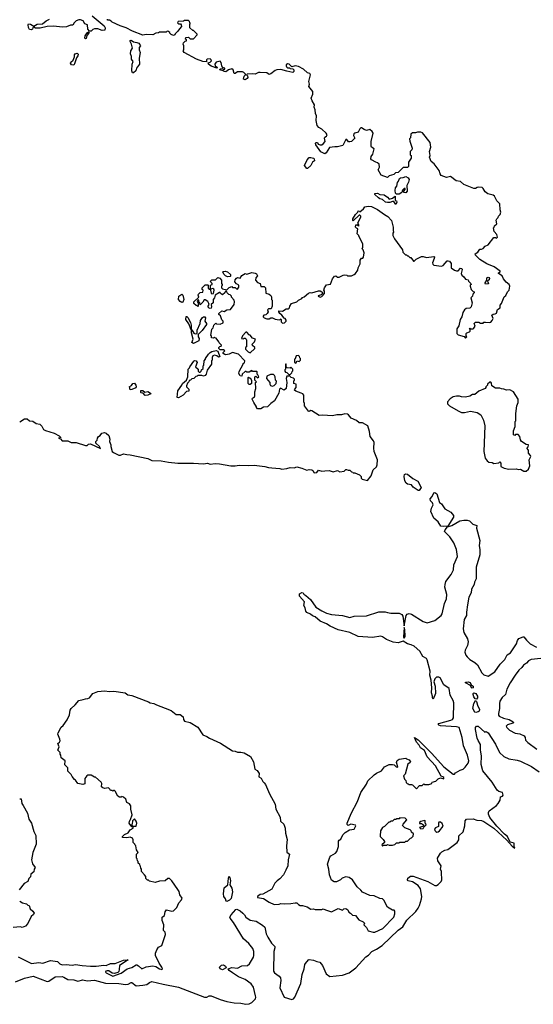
# Model space of a CAD drawing. Extents: x 2206940 to 2356632, y 511582 to 673215.
# Tile 80 of 228: x 2278695 to 2284869, y 599218 to 611059. Entities that reach past the tile are written whole.
import ezdxf

# ---------------------------------------------------------------- set-up
doc = ezdxf.new("R2010")
doc.units = 0

msp = doc.modelspace()

# ---------------------------------------------------------------- linework, layer by layer
at = {"layer": '0CON10XD'}
for points in [[(2279568, 611105), (2279710, 610985), (2279722, 610962), (2279718, 610932), (2279688, 610928), (2279635, 610950), (2279595, 610950), (2279575, 610940), (2279555, 610920), (2279535, 610920), (2279516, 610946), (2279510, 610995), (2279477, 611007), (2279460, 611045), (2279425, 611056), (2279405, 611056), (2279376, 611044), (2279351, 611019), (2279335, 610992), (2279305, 610992), (2279256, 610974), (2279205, 610968), (2279105, 610980), (2279025, 610977), (2278943, 610957), (2278887, 610957), (2278865, 610970), (2278855, 610960), (2278848, 610945), (2278835, 610937), (2278812, 610942), (2278800, 610965), (2278798, 610995), (2278802, 611008), (2278825, 611006), (2278865, 610980), (2278905, 611005), (2278970, 611010), (2279015, 611044), (2279055, 611064)], [(2282247, 609973), (2282233, 610007), (2282240, 610035), (2282212, 610082), (2282200, 610115), (2282219, 610165), (2282217, 610195), (2282172, 610255), (2282180, 610285), (2282172, 610315), (2282192, 610395), (2282183, 610413), (2282155, 610418), (2282105, 610462), (2282046, 610496), (2282005, 610502), (2281965, 610490), (2281933, 610523), (2281915, 610527), (2281900, 610515), (2281897, 610505), (2281902, 610492), (2281915, 610480), (2281938, 610478), (2281945, 610470), (2281978, 610468), (2281990, 610455), (2281990, 610435), (2281977, 610423), (2281905, 610438), (2281835, 610460), (2281787, 610457), (2281765, 610448), (2281715, 610407), (2281695, 610400), (2281665, 610418), (2281585, 610422), (2281565, 610422), (2281525, 610402), (2281495, 610408), (2281428, 610402), (2281420, 610395), (2281434, 610384), (2281438, 610365), (2281430, 610350), (2281405, 610336), (2281387, 610345), (2281392, 610378), (2281410, 610395), (2281410, 610405), (2281390, 610425), (2281375, 610432), (2281315, 610430), (2281285, 610410), (2281275, 610410), (2281260, 610455), (2281245, 610468), (2281206, 610454), (2281175, 610432), (2281155, 610434), (2281143, 610443), (2281102, 610455), (2281104, 610466), (2281135, 610470), (2281145, 610460), (2281160, 610465), (2281160, 610475), (2281132, 610482), (2281124, 610504), (2281118, 610545), (2281105, 610562), (2281055, 610549), (2281041, 610525), (2281043, 610503), (2281072, 610485), (2281065, 610474), (2280995, 610499), (2280966, 610525), (2280962, 610538), (2280985, 610548), (2280999, 610565), (2280998, 610578), (2280985, 610588), (2280950, 610585), (2280940, 610575), (2280940, 610550), (2280895, 610554), (2280822, 610585), (2280672, 610665), (2280660, 610685), (2280670, 610695), (2280670, 610745), (2280660, 610765), (2280665, 610780), (2280685, 610800), (2280700, 610805), (2280700, 610815), (2280690, 610825), (2280694, 610846), (2280725, 610850), (2280745, 610830), (2280785, 610830), (2280830, 610875), (2280830, 610885), (2280785, 610930), (2280775, 610930), (2280742, 610962), (2280740, 611005), (2280750, 611015), (2280742, 611022), (2280738, 611038), (2280725, 611050), (2280675, 611050), (2280665, 611040), (2280602, 611038), (2280592, 611022), (2280605, 611010), (2280628, 611008), (2280637, 610997), (2280640, 610975), (2280615, 610950), (2280598, 610922), (2280565, 610890), (2280560, 610875), (2280545, 610870), (2280515, 610880), (2280500, 610895), (2280500, 610905), (2280475, 610920), (2280462, 610918), (2280455, 610910), (2280375, 610910), (2280365, 610900), (2280333, 610897), (2280295, 610878), (2280215, 610880), (2280175, 610872), (2280052, 610922), (2279975, 610962), (2279904, 610984), (2279808, 611028), (2279795, 611042), (2279775, 611052), (2279752, 611052), (2279750, 611065)], [(2279485, 610828), (2279478, 610835), (2279484, 610866), (2279505, 610902), (2279522, 610912), (2279530, 610905), (2279528, 610895), (2279502, 610868), (2279495, 610832), (2279485, 610828)], [(2280065, 610420), (2280051, 610421), (2280044, 610444), (2280046, 610524), (2280058, 610555), (2280040, 610585), (2280040, 610615), (2280027, 610647), (2280032, 610685), (2280050, 610715), (2280040, 610765), (2280022, 610795), (2280025, 610810), (2280035, 610812), (2280064, 610794), (2280105, 610786), (2280126, 610776), (2280148, 610745), (2280132, 610725), (2280133, 610695), (2280143, 610665), (2280132, 610595), (2280137, 610523), (2280100, 610475), (2280090, 610445), (2280065, 610420)], [(2279345, 610513), (2279317, 610515), (2279307, 610535), (2279312, 610548), (2279339, 610571), (2279356, 610614), (2279354, 610635), (2279361, 610649), (2279385, 610656), (2279397, 610645), (2279395, 610625), (2279379, 610601), (2279355, 610527), (2279345, 610513)], [(2281062, 607402), (2281105, 607398), (2281140, 607415), (2281140, 607435), (2281125, 607450), (2281107, 607497), (2281090, 607515), (2281090, 607525), (2281123, 607557), (2281155, 607550), (2281185, 607568), (2281230, 607575), (2281272, 607635), (2281277, 607665), (2281272, 607685), (2281243, 607723), (2281240, 607735), (2281225, 607750), (2281210, 607755), (2281190, 607775), (2281185, 607790), (2281165, 607790), (2281160, 607775), (2281135, 607752), (2281110, 607765), (2281105, 607780), (2281095, 607780), (2281044, 607746), (2281037, 607715), (2281021, 607695), (2281019, 607655), (2280998, 607635), (2281001, 607605), (2280995, 607590), (2280985, 607586), (2280964, 607594), (2280960, 607615), (2280972, 607635), (2280970, 607645), (2280955, 607670), (2280925, 607690), (2280912, 607688), (2280895, 607660), (2280865, 607630), (2280860, 607655), (2280850, 607665), (2280850, 607685), (2280842, 607688), (2280830, 607675), (2280832, 607662), (2280840, 607655), (2280840, 607615), (2280835, 607610), (2280828, 607618), (2280815, 607620), (2280790, 607645), (2280790, 607665), (2280848, 607722), (2280840, 607745), (2280845, 607760), (2280865, 607780), (2280898, 607782), (2280900, 607805), (2280890, 607815), (2280890, 607835), (2280925, 607870), (2280955, 607870), (2280960, 607865), (2280962, 607832), (2280975, 607820), (2280990, 607820), (2280988, 607805), (2280995, 607772), (2281005, 607763), (2281023, 607767), (2281034, 607805), (2281029, 607819), (2281015, 607828), (2280990, 607820), (2280990, 607865), (2281010, 607875), (2281008, 607888), (2280992, 607902), (2280990, 607915), (2281005, 607930), (2281048, 607932), (2281075, 607960), (2281099, 607949), (2281119, 607925), (2281120, 607885), (2281130, 607875), (2281128, 607862), (2281120, 607855), (2281120, 607835), (2281133, 607823), (2281185, 607810), (2281215, 607840), (2281245, 607850), (2281255, 607840), (2281285, 607840), (2281302, 607822), (2281315, 607820), (2281329, 607841), (2281328, 607865), (2281302, 607882), (2281282, 607905), (2281285, 607930), (2281301, 607949), (2281315, 607958), (2281345, 607950), (2281365, 607982), (2281405, 608008), (2281425, 608000), (2281485, 608018), (2281525, 608012), (2281543, 608003), (2281552, 607978), (2281532, 607955), (2281530, 607925), (2281555, 607900), (2281586, 607886), (2281595, 607850), (2281635, 607850), (2281650, 607835), (2281652, 607772), (2281695, 607758), (2281713, 607743), (2281722, 607725), (2281722, 607692), (2281730, 607685), (2281732, 607615), (2281717, 607583), (2281685, 607580), (2281672, 607568), (2281680, 607545), (2281670, 607525), (2281655, 607510), (2281630, 607505), (2281620, 607495), (2281620, 607485), (2281633, 607473), (2281665, 607460), (2281692, 607462), (2281715, 607472), (2281735, 607472), (2281768, 607458), (2281815, 607450), (2281828, 607452), (2281835, 607460), (2281840, 607455), (2281840, 607425), (2281855, 607410), (2281880, 607415), (2281897, 607433), (2281898, 607445), (2281886, 607466), (2281875, 607470), (2281846, 607506), (2281824, 607524), (2281810, 607545), (2281812, 607558), (2281855, 607552), (2281898, 607582), (2281928, 607582), (2281940, 607595), (2281942, 607615), (2281964, 607646), (2282026, 607664), (2282046, 607684), (2282086, 607704), (2282095, 607718), (2282116, 607724), (2282165, 607770), (2282185, 607777), (2282207, 607773), (2282285, 607800), (2282307, 607797), (2282328, 607788), (2282340, 607775), (2282318, 607752), (2282282, 607738), (2282282, 607732), (2282305, 607722), (2282325, 607730), (2282360, 607765), (2282360, 607795), (2282350, 607805), (2282358, 607835), (2282385, 607870), (2282433, 607877), (2282456, 607944), (2282480, 607975), (2282495, 607978), (2282515, 607962), (2282535, 607962), (2282585, 607988), (2282605, 607990), (2282627, 607987), (2282635, 607980), (2282682, 607978), (2282717, 607993), (2282733, 608007), (2282760, 608045), (2282762, 608075), (2282787, 608123), (2282788, 608165), (2282805, 608190), (2282818, 608192), (2282827, 608203), (2282834, 608255), (2282822, 608292), (2282810, 608305), (2282818, 608325), (2282818, 608365), (2282770, 608455), (2282770, 608465), (2282750, 608485), (2282760, 608545), (2282742, 608552), (2282730, 608565), (2282735, 608590), (2282755, 608590), (2282765, 608580), (2282777, 608583), (2282762, 608602), (2282760, 608615), (2282797, 608683), (2282797, 608697), (2282785, 608710), (2282775, 608710), (2282705, 608640), (2282700, 608645), (2282700, 608665), (2282732, 608718), (2282760, 608745), (2282765, 608760), (2282778, 608758), (2282785, 608750), (2282826, 608784), (2282843, 608807), (2282885, 608817), (2282925, 608814), (2282998, 608778), (2283079, 608715), (2283122, 608692), (2283166, 608645), (2283186, 608564), (2283183, 608525), (2283190, 608505), (2283182, 608492), (2283182, 608465), (2283200, 608425), (2283295, 608290), (2283300, 608265), (2283332, 608232), (2283345, 608230), (2283355, 608220), (2283365, 608220), (2283385, 608200), (2283395, 608200), (2283430, 608155), (2283437, 608153), (2283462, 608178), (2283525, 608212), (2283545, 608212), (2283585, 608198), (2283675, 608210), (2283680, 608205), (2283679, 608185), (2283656, 608135), (2283660, 608120), (2283675, 608107), (2283765, 608093), (2283785, 608102), (2283835, 608160), (2283845, 608160), (2283860, 608155), (2283882, 608125), (2283880, 608075), (2283920, 608045), (2283945, 608038), (2283965, 608040), (2283995, 608070), (2284008, 608068), (2284012, 608055), (2284002, 608005), (2284008, 607985), (2284035, 607968), (2284055, 607940), (2284085, 607930), (2284090, 607915), (2284118, 607888), (2284120, 607875), (2284110, 607865), (2284110, 607855), (2284123, 607813), (2284145, 607790), (2284160, 607785), (2284160, 607775), (2284142, 607758), (2284138, 607735), (2284118, 607712), (2284132, 607655), (2284123, 607605), (2284105, 607588), (2284060, 607585), (2284042, 607568), (2284023, 607537), (2284010, 607485), (2283990, 607455), (2283972, 607378), (2283948, 607342), (2283950, 607285), (2283965, 607270), (2284038, 607248), (2284055, 607230), (2284068, 607245), (2284060, 607255), (2284060, 607285), (2284070, 607295), (2284103, 607307), (2284110, 607315), (2284108, 607328), (2284100, 607345), (2284105, 607350), (2284115, 607340), (2284145, 607340), (2284155, 607350), (2284170, 607375), (2284158, 607405), (2284175, 607422), (2284215, 607422), (2284235, 607410), (2284265, 607410), (2284275, 607420), (2284295, 607422), (2284342, 607418), (2284357, 607423), (2284375, 607440), (2284387, 607465), (2284370, 607505), (2284385, 607518), (2284409, 607521), (2284425, 607530), (2284440, 607575), (2284470, 607595), (2284472, 607625), (2284488, 607645), (2284520, 607725), (2284539, 607741), (2284558, 607785), (2284580, 607805), (2284588, 607855), (2284578, 607875), (2284544, 607904), (2284512, 607942), (2284495, 607980), (2284450, 608005), (2284450, 608015), (2284470, 608025), (2284470, 608035), (2284397, 608085), (2284312, 608122), (2284225, 608176), (2284173, 608227), (2284172, 608245), (2284202, 608265), (2284225, 608300), (2284245, 608298), (2284265, 608308), (2284292, 608335), (2284328, 608352), (2284395, 608440), (2284415, 608440), (2284425, 608430), (2284438, 608442), (2284430, 608475), (2284400, 608510), (2284390, 608555), (2284400, 608565), (2284402, 608578), (2284430, 608605), (2284423, 608647), (2284430, 608665), (2284448, 608682), (2284450, 608695), (2284470, 608715), (2284480, 608745), (2284472, 608772), (2284468, 608845), (2284432, 608882), (2284402, 608935), (2284385, 608949), (2284323, 608963), (2284290, 608990), (2284268, 609028), (2284255, 609040), (2284216, 609046), (2284195, 609042), (2284175, 609028), (2284155, 609030), (2284035, 609078), (2283995, 609113), (2283942, 609122), (2283875, 609173), (2283825, 609160), (2283760, 609185), (2283748, 609205), (2283737, 609247), (2283678, 609325), (2283640, 609355), (2283620, 609405), (2283628, 609425), (2283620, 609475), (2283636, 609526), (2283631, 609581), (2283535, 609698), (2283515, 609708), (2283475, 609708), (2283453, 609697), (2283415, 609698), (2283398, 609682), (2283392, 609638), (2283382, 609625), (2283383, 609597), (2283412, 609515), (2283408, 609492), (2283390, 609475), (2283390, 609435), (2283400, 609425), (2283400, 609395), (2283370, 609345), (2283368, 609292), (2283355, 609280), (2283305, 609280), (2283245, 609220), (2283213, 609217), (2283192, 609198), (2283135, 609180), (2283115, 609160), (2283041, 609191), (2283003, 609255), (2283019, 609285), (2283015, 609322), (2282998, 609338), (2282975, 609344), (2282922, 609372), (2282914, 609385), (2282918, 609415), (2282939, 609441), (2282957, 609505), (2282924, 609524), (2282918, 609535), (2282918, 609595), (2282942, 609695), (2282933, 609713), (2282905, 609740), (2282865, 609728), (2282837, 609737), (2282805, 609758), (2282795, 609757), (2282783, 609747), (2282762, 609708), (2282724, 609696), (2282712, 609685), (2282708, 609668), (2282722, 609635), (2282682, 609595), (2282665, 609588), (2282648, 609588), (2282628, 609618), (2282615, 609620), (2282580, 609545), (2282515, 609528), (2282485, 609530), (2282418, 609522), (2282381, 609459), (2282365, 609447), (2282315, 609468), (2282254, 609555), (2282252, 609575), (2282255, 609580), (2282275, 609580), (2282283, 609563), (2282305, 609552), (2282325, 609553), (2282342, 609565), (2282368, 609595), (2282358, 609635), (2282364, 609646), (2282383, 609657), (2282390, 609675), (2282378, 609695), (2282325, 609742), (2282291, 609761), (2282272, 609785), (2282257, 609845), (2282263, 609903), (2282251, 609931), (2282247, 609973)], [(2282155, 609270), (2282145, 609270), (2282120, 609305), (2282150, 609375), (2282175, 609400), (2282195, 609402), (2282225, 609394), (2282236, 609385), (2282239, 609361), (2282214, 609346), (2282196, 609304), (2282155, 609270)], [(2283225, 608960), (2283213, 608973), (2283208, 609005), (2283212, 609035), (2283228, 609055), (2283238, 609102), (2283250, 609115), (2283262, 609148), (2283273, 609157), (2283305, 609160), (2283335, 609172), (2283366, 609156), (2283376, 609135), (2283370, 609105), (2283348, 609065), (2283352, 608995), (2283335, 608978), (2283312, 608982), (2283312, 608998), (2283330, 609015), (2283328, 609028), (2283315, 609030), (2283295, 609010), (2283288, 608982), (2283255, 608962), (2283225, 608960)], [(2283215, 608838), (2283192, 608872), (2283175, 608873), (2283145, 608860), (2283115, 608859), (2283093, 608865), (2283056, 608896), (2283025, 608904), (2283010, 608915), (2282964, 608955), (2282965, 608970), (2282995, 608972), (2283025, 608958), (2283075, 608952), (2283116, 608926), (2283135, 608900), (2283177, 608913), (2283208, 608938), (2283210, 608885), (2283225, 608880), (2283230, 608865), (2283215, 608838)], [(2281195, 607967), (2281170, 607980), (2281150, 608000), (2281138, 608025), (2281145, 608032), (2281165, 608034), (2281192, 608025), (2281228, 607995), (2281230, 607975), (2281225, 607970), (2281195, 607967)], [(2284295, 607880), (2284290, 607885), (2284290, 607895), (2284310, 607925), (2284310, 607955), (2284325, 607962), (2284335, 607960), (2284342, 607945), (2284339, 607931), (2284320, 607915), (2284330, 607885), (2284325, 607882), (2284295, 607880)], [(2280645, 607658), (2280625, 607668), (2280603, 607695), (2280608, 607735), (2280645, 607758), (2280657, 607747), (2280667, 607695), (2280655, 607660), (2280645, 607658)], [(2280755, 607330), (2280730, 607400), (2280693, 607455), (2280695, 607490), (2280705, 607490), (2280715, 607478), (2280748, 607418), (2280756, 607385), (2280755, 607330)], [(2280785, 607164), (2280766, 607176), (2280779, 607215), (2280760, 607295), (2280760, 607325), (2280765, 607328), (2280789, 607289), (2280805, 607282), (2280830, 607285), (2280829, 607325), (2280864, 607405), (2280868, 607442), (2280891, 607479), (2280904, 607486), (2280920, 607485), (2280927, 607475), (2280922, 607435), (2280940, 607405), (2280940, 607395), (2280889, 607321), (2280840, 607275), (2280841, 607245), (2280852, 607225), (2280850, 607195), (2280785, 607164)], [(2278695, 606222), (2278755, 606258), (2278785, 606259), (2278815, 606233), (2278855, 606229), (2278895, 606204), (2278936, 606196), (2278960, 606170), (2278982, 606132), (2279005, 606118), (2279110, 606085), (2279170, 606055), (2279190, 606035), (2279160, 606025), (2279185, 606020), (2279205, 605994), (2279275, 605994), (2279315, 605976), (2279375, 605973), (2279485, 605937), (2279505, 605938), (2279524, 605956), (2279545, 605958), (2279665, 605904), (2279656, 605926), (2279612, 605965), (2279610, 605985), (2279628, 606002), (2279630, 606025), (2279644, 606046), (2279663, 606057), (2279682, 606085), (2279716, 606096), (2279735, 606088), (2279767, 606057), (2279779, 606015), (2279776, 605985), (2279790, 605945), (2279790, 605925), (2279805, 605868), (2279822, 605852), (2279885, 605823), (2279905, 605822), (2279945, 605837), (2279985, 605828), (2280023, 605827), (2280235, 605782), (2280285, 605758), (2280395, 605753), (2280485, 605737), (2280595, 605727), (2280785, 605727), (2280905, 605719), (2280954, 605724), (2280985, 605714), (2281045, 605720), (2281095, 605718), (2281235, 605693), (2281285, 605693), (2281335, 605703), (2281445, 605697), (2281515, 605700), (2281643, 605687), (2281685, 605672), (2281725, 605668), (2281823, 605663), (2281845, 605653), (2281905, 605660), (2281945, 605672), (2281995, 605668), (2282025, 605680), (2282085, 605666), (2282145, 605642), (2282175, 605650), (2282206, 605646), (2282219, 605639), (2282235, 605610), (2282267, 605613), (2282285, 605640), (2282325, 605628), (2282365, 605633), (2282415, 605638), (2282465, 605622), (2282515, 605638), (2282545, 605623), (2282595, 605630), (2282615, 605650), (2282625, 605650), (2282645, 605640), (2282665, 605640), (2282682, 605622), (2282698, 605618), (2282705, 605610), (2282725, 605610), (2282780, 605585), (2282800, 605565), (2282800, 605545), (2282810, 605535), (2282875, 605517), (2282918, 605575), (2282942, 605645), (2282985, 605682), (2282994, 605705), (2282998, 605765), (2282958, 605868), (2282953, 605905), (2282956, 605974), (2282950, 605995), (2282908, 606045), (2282901, 606105), (2282879, 606175), (2282815, 606212), (2282775, 606212), (2282745, 606237), (2282680, 606265), (2282648, 606305), (2282634, 606314), (2282605, 606320), (2282565, 606308), (2282507, 606307), (2282455, 606293), (2282335, 606301), (2282295, 606298), (2282207, 606357), (2282195, 606360), (2282175, 606348), (2282165, 606350), (2282120, 606415), (2282120, 606445), (2282110, 606465), (2282110, 606545), (2282098, 606558), (2282077, 606567), (2282013, 606593), (2282000, 606605), (2282003, 606617), (2282020, 606635), (2282020, 606675), (2281990, 606685), (2281990, 606715), (2282000, 606725), (2282000, 606735), (2281988, 606748), (2281960, 606755), (2281935, 606780), (2281925, 606770), (2281905, 606770), (2281900, 606745), (2281908, 606695), (2281898, 606622), (2281875, 606602), (2281832, 606628), (2281820, 606615), (2281812, 606568), (2281760, 606475), (2281715, 606442), (2281675, 606402), (2281625, 606400), (2281595, 606380), (2281555, 606380), (2281540, 606395), (2281540, 606405), (2281508, 606455), (2281490, 606495), (2281492, 606508), (2281516, 606524), (2281522, 606535), (2281520, 606585), (2281532, 606625), (2281530, 606695), (2281540, 606705), (2281520, 606725), (2281520, 606765), (2281535, 606770), (2281555, 606750), (2281568, 606762), (2281558, 606788), (2281550, 606795), (2281550, 606825), (2281545, 606830), (2281495, 606830), (2281485, 606840), (2281455, 606820), (2281425, 606820), (2281415, 606830), (2281405, 606830), (2281370, 606795), (2281365, 606770), (2281344, 606774), (2281330, 606805), (2281333, 606827), (2281380, 606915), (2281380, 606925), (2281398, 606932), (2281400, 606955), (2281325, 607038), (2281255, 607058), (2281215, 607038), (2281175, 607030), (2281163, 607033), (2281140, 607045), (2281142, 607058), (2281160, 607075), (2281145, 607090), (2281105, 607090), (2281090, 607105), (2281090, 607115), (2281102, 607128), (2281118, 607132), (2281120, 607145), (2281092, 607172), (2281090, 607185), (2281058, 607228), (2281042, 607232), (2281035, 607240), (2281025, 607230), (2281002, 607232), (2281000, 607255), (2280992, 607262), (2281003, 607337), (2281020, 607355), (2281030, 607385), (2281052, 607408), (2281062, 607402)], [(2281465, 607052), (2281520, 607105), (2281520, 607115), (2281495, 607140), (2281490, 607155), (2281518, 607185), (2281530, 607215), (2281495, 607230), (2281466, 607266), (2281455, 607270), (2281425, 607300), (2281415, 607300), (2281372, 607258), (2281360, 607225), (2281385, 607220), (2281392, 607228), (2281405, 607230), (2281417, 607217), (2281422, 607205), (2281420, 607125), (2281410, 607115), (2281410, 607095), (2281440, 607065), (2281465, 607052)], [(2280605, 606510), (2280590, 606515), (2280598, 606595), (2280646, 606664), (2280652, 606685), (2280700, 606725), (2280718, 606765), (2280720, 606855), (2280738, 606872), (2280740, 606885), (2280787, 606953), (2280795, 606960), (2280815, 606958), (2280830, 606935), (2280810, 606885), (2280840, 606855), (2280842, 606832), (2280852, 606822), (2280865, 606820), (2280878, 606832), (2280882, 606848), (2280900, 606865), (2280900, 606895), (2280910, 606905), (2280913, 606957), (2280930, 606975), (2280930, 606985), (2280965, 607038), (2280985, 607058), (2281005, 607068), (2281055, 607080), (2281075, 607072), (2281100, 607005), (2281085, 607000), (2281066, 607016), (2281035, 607026), (2281017, 607015), (2281008, 606995), (2281007, 606963), (2281000, 606955), (2281002, 606918), (2280950, 606845), (2280937, 606795), (2280925, 606780), (2280905, 606772), (2280885, 606780), (2280835, 606780), (2280828, 606772), (2280812, 606768), (2280788, 606742), (2280765, 606740), (2280748, 606722), (2280732, 606718), (2280730, 606705), (2280713, 606687), (2280700, 606655), (2280700, 606645), (2280730, 606615), (2280728, 606592), (2280702, 606588), (2280660, 606545), (2280605, 606510)], [(2282015, 606930), (2282032, 606958), (2282055, 606950), (2282070, 606965), (2282070, 606985), (2282062, 606992), (2282058, 607008), (2282045, 607020), (2282020, 607015), (2282008, 606982), (2282000, 606975), (2282000, 606935), (2282015, 606930)], [(2281945, 606790), (2281968, 606812), (2281972, 606828), (2281980, 606835), (2281980, 606855), (2281955, 606880), (2281945, 606870), (2281912, 606872), (2281900, 606885), (2281900, 606915), (2281895, 606920), (2281890, 606915), (2281890, 606855), (2281883, 606847), (2281883, 606833), (2281892, 606822), (2281908, 606818), (2281932, 606792), (2281945, 606790)], [(2281465, 606670), (2281455, 606670), (2281440, 606685), (2281440, 606755), (2281445, 606760), (2281452, 606752), (2281465, 606750), (2281480, 606725), (2281480, 606685), (2281465, 606670)], [(2281735, 606652), (2281755, 606660), (2281778, 606682), (2281782, 606712), (2281770, 606725), (2281768, 606765), (2281759, 606779), (2281745, 606792), (2281708, 606792), (2281665, 606770), (2281662, 606745), (2281700, 606695), (2281700, 606675), (2281711, 606661), (2281735, 606652)], [(2280025, 606608), (2280018, 606615), (2280020, 606635), (2280010, 606645), (2280039, 606661), (2280055, 606682), (2280075, 606688), (2280093, 606665), (2280097, 606643), (2280090, 606630), (2280045, 606612), (2280025, 606608)], [(2280205, 606540), (2280178, 606568), (2280155, 606570), (2280150, 606575), (2280152, 606598), (2280175, 606600), (2280198, 606578), (2280235, 606587), (2280267, 606567), (2280270, 606560), (2280235, 606543), (2280205, 606540)], [(2284785, 605628), (2284812, 605655), (2284828, 605695), (2284820, 605765), (2284838, 605805), (2284837, 605817), (2284812, 605845), (2284812, 605882), (2284790, 605905), (2284808, 605922), (2284810, 605945), (2284785, 605950), (2284725, 605988), (2284713, 606005), (2284707, 606047), (2284685, 606070), (2284655, 606070), (2284645, 606060), (2284630, 606065), (2284630, 606115), (2284650, 606165), (2284652, 606225), (2284660, 606235), (2284658, 606325), (2284672, 606415), (2284688, 606455), (2284687, 606497), (2284632, 606585), (2284585, 606608), (2284545, 606602), (2284515, 606617), (2284485, 606618), (2284465, 606628), (2284415, 606628), (2284370, 606655), (2284368, 606688), (2284358, 606698), (2284345, 606700), (2284320, 606675), (2284318, 606662), (2284300, 606645), (2284300, 606635), (2284290, 606625), (2284215, 606590), (2284165, 606552), (2284138, 606552), (2284105, 606530), (2284055, 606518), (2284005, 606522), (2283982, 606532), (2283945, 606532), (2283905, 606522), (2283871, 606499), (2283838, 606462), (2283838, 606438), (2283860, 606415), (2283964, 606354), (2284007, 606337), (2284043, 606337), (2284115, 606350), (2284195, 606337), (2284238, 606305), (2284271, 606241), (2284287, 606175), (2284273, 605865), (2284292, 605785), (2284314, 605754), (2284335, 605738), (2284375, 605732), (2284395, 605722), (2284455, 605730), (2284465, 605740), (2284480, 605725), (2284480, 605685), (2284520, 605665), (2284575, 605653), (2284665, 605658), (2284685, 605650), (2284715, 605652), (2284755, 605628), (2284785, 605628)], [(2283485, 605396), (2283425, 605437), (2283405, 605466), (2283355, 605474), (2283342, 605485), (2283326, 605515), (2283317, 605565), (2283322, 605588), (2283335, 605598), (2283355, 605593), (2283422, 605542), (2283481, 605511), (2283521, 605435), (2283495, 605396), (2283485, 605396)], [(2283785, 604964), (2283757, 604967), (2283725, 605021), (2283674, 605064), (2283639, 605145), (2283644, 605186), (2283667, 605225), (2283658, 605248), (2283632, 605272), (2283630, 605295), (2283654, 605326), (2283672, 605368), (2283685, 605373), (2283709, 605355), (2283742, 605252), (2283765, 605236), (2283805, 605177), (2283879, 605135), (2283910, 605095), (2283910, 605075), (2283842, 604968), (2283785, 604964)], [(2283061, 600129), (2283194, 600265), (2283206, 600306), (2283205, 600340), (2283195, 600350), (2283175, 600352), (2283115, 600388), (2283071, 600471), (2283058, 600485), (2283025, 600491), (2282955, 600521), (2282905, 600526), (2282816, 600566), (2282795, 600592), (2282751, 600631), (2282697, 600715), (2282655, 600742), (2282615, 600752), (2282570, 600735), (2282550, 600715), (2282505, 600692), (2282475, 600692), (2282445, 600712), (2282419, 600775), (2282412, 600845), (2282397, 600905), (2282422, 600988), (2282437, 601005), (2282490, 601035), (2282509, 601055), (2282526, 601114), (2282528, 601182), (2282536, 601194), (2282556, 601205), (2282578, 601255), (2282608, 601285), (2282660, 601315), (2282714, 601326), (2282736, 601365), (2282733, 601373), (2282674, 601386), (2282645, 601370), (2282632, 601382), (2282630, 601395), (2282678, 601512), (2282754, 601656), (2282797, 601765), (2282863, 601865), (2282880, 601905), (2282955, 601978), (2282983, 601997), (2283046, 602024), (2283080, 602075), (2283138, 602102), (2283175, 602102), (2283197, 602097), (2283220, 602075), (2283235, 602070), (2283240, 602075), (2283223, 602125), (2283231, 602149), (2283255, 602168), (2283335, 602180), (2283345, 602170), (2283375, 602160), (2283392, 602135), (2283390, 602125), (2283362, 602105), (2283328, 601985), (2283310, 601965), (2283320, 601925), (2283338, 601908), (2283340, 601885), (2283352, 601872), (2283365, 601870), (2283375, 601860), (2283405, 601862), (2283415, 601858), (2283465, 601810), (2283502, 601848), (2283532, 601848), (2283555, 601870), (2283565, 601860), (2283615, 601860), (2283648, 601875), (2283655, 601888), (2283697, 601903), (2283725, 601928), (2283755, 601942), (2283795, 601930), (2283793, 601945), (2283782, 601955), (2283761, 601961), (2283695, 602085), (2283595, 602195), (2283560, 602270), (2283511, 602301), (2283496, 602336), (2283465, 602372), (2283440, 602425), (2283485, 602397), (2283525, 602360), (2283647, 602237), (2283795, 602072), (2283905, 601984), (2283920, 601985), (2283935, 602002), (2283990, 602035), (2284026, 602044), (2284050, 602070), (2284085, 602120), (2284094, 602145), (2284076, 602215), (2284031, 602325), (2284015, 602427), (2283977, 602545), (2283945, 602555), (2283755, 602569), (2283732, 602575), (2283727, 602585), (2283734, 602596), (2283876, 602635), (2283896, 602645), (2283908, 602662), (2283912, 602845), (2283905, 602872), (2283869, 602935), (2283856, 603015), (2283795, 603059), (2283751, 603145), (2283735, 603153), (2283707, 603153), (2283685, 603132), (2283673, 603095), (2283690, 603045), (2283694, 602955), (2283665, 602888), (2283656, 602905), (2283658, 602925), (2283647, 602963), (2283648, 603025), (2283640, 603115), (2283625, 603175), (2283629, 603225), (2283592, 603362), (2283585, 603376), (2283540, 603400), (2283505, 603466), (2283437, 603525), (2283402, 603542), (2283355, 603554), (2283305, 603587), (2283245, 603565), (2283185, 603575), (2283105, 603604), (2283055, 603639), (2283035, 603645), (2282935, 603631), (2282765, 603641), (2282665, 603688), (2282525, 603722), (2282429, 603765), (2282383, 603795), (2282305, 603824), (2282245, 603876), (2282215, 603889), (2282191, 603911), (2282145, 603929), (2282134, 603945), (2282125, 603985), (2282109, 604015), (2282118, 604058), (2282060, 604125), (2282058, 604155), (2282085, 604170), (2282102, 604165), (2282110, 604150), (2282135, 604136), (2282189, 604085), (2282254, 603994), (2282325, 603951), (2282385, 603923), (2282445, 603904), (2282575, 603892), (2282665, 603871), (2282715, 603885), (2282865, 603890), (2283012, 603938), (2283088, 603938), (2283115, 603930), (2283155, 603920), (2283255, 603921), (2283287, 603907), (2283299, 603885), (2283315, 603770), (2283341, 603895), (2283352, 603908), (2283375, 603918), (2283405, 603911), (2283545, 603821), (2283595, 603806), (2283685, 603835), (2283762, 603895), (2283775, 603915), (2283803, 604037), (2283827, 604093), (2283828, 604148), (2283805, 604235), (2283808, 604265), (2283819, 604301), (2283881, 604385), (2283908, 604442), (2283913, 604505), (2283957, 604605), (2283947, 604687), (2283915, 604769), (2283865, 604840), (2283803, 604905), (2283809, 604925), (2283838, 604962), (2283888, 604975), (2283985, 605032), (2284035, 605040), (2284075, 605039), (2284101, 605031), (2284143, 604993), (2284192, 604975), (2284187, 604943), (2284225, 604795), (2284220, 604735), (2284228, 604685), (2284226, 604625), (2284182, 604475), (2284183, 604335), (2284163, 604295), (2284158, 604265), (2284125, 604210), (2284122, 604165), (2284092, 604115), (2284076, 604024), (2284064, 603935), (2284066, 603895), (2284037, 603845), (2284024, 603735), (2284035, 603689), (2284079, 603615), (2284086, 603576), (2284077, 603533), (2284048, 603475), (2284046, 603454), (2284059, 603415), (2284072, 603395), (2284105, 603366), (2284168, 603328), (2284199, 603299), (2284251, 603205), (2284275, 603182), (2284325, 603166), (2284405, 603215), (2284471, 603309), (2284525, 603365), (2284555, 603422), (2284595, 603445), (2284666, 603555), (2284679, 603595), (2284694, 603616), (2284745, 603639), (2284756, 603636), (2284789, 603599), (2284833, 603553), (2284906, 603515)], [(2283315, 603623), (2283325, 603632), (2283327, 603645), (2283325, 603720), (2283315, 603750), (2283307, 603635), (2283315, 603623)], [(2285035, 603383), (2284845, 603365), (2284811, 603349), (2284788, 603322), (2284751, 603295), (2284732, 603268), (2284695, 603235), (2284652, 603178), (2284591, 603085), (2284552, 603008), (2284535, 602942), (2284493, 602907), (2284468, 602862), (2284461, 602835), (2284463, 602777), (2284450, 602715), (2284452, 602695), (2284459, 602685), (2284510, 602660), (2284579, 602645), (2284628, 602615), (2284630, 602605), (2284621, 602599), (2284560, 602580), (2284544, 602565), (2284552, 602545), (2284582, 602515), (2284649, 602479), (2284705, 602470), (2284757, 602445), (2284770, 602425), (2284777, 602395), (2284803, 602365), (2284911, 602285)], [(2284135, 603019), (2284125, 603024), (2284113, 603053), (2284052, 603085), (2284055, 603092), (2284085, 603096), (2284109, 603089), (2284122, 603062), (2284146, 603045), (2284145, 603024), (2284135, 603019)], [(2278675, 599788), (2278839, 599709), (2278925, 599719), (2278975, 599711), (2279065, 599746), (2279148, 599735), (2279178, 599705), (2279205, 599693), (2279255, 599697), (2279325, 599687), (2279365, 599695), (2279445, 599683), (2279545, 599677), (2279615, 599677), (2279705, 599689), (2279735, 599685), (2279785, 599707), (2279841, 599709), (2279945, 599750), (2280000, 599755), (2279896, 599685), (2279892, 599635), (2279886, 599614), (2279875, 599602), (2279835, 599587), (2279805, 599594), (2279765, 599621), (2279745, 599621), (2279732, 599615), (2279726, 599605), (2279734, 599595), (2279813, 599557), (2279915, 599593), (2279986, 599645), (2280045, 599661), (2280095, 599691), (2280105, 599692), (2280125, 599682), (2280165, 599644), (2280215, 599668), (2280295, 599679), (2280333, 599673), (2280376, 599645), (2280403, 599637), (2280410, 599645), (2280404, 599665), (2280372, 599712), (2280326, 599805), (2280326, 599834), (2280344, 599875), (2280365, 599904), (2280404, 599926), (2280447, 600057), (2280444, 600084), (2280422, 600105), (2280426, 600174), (2280407, 600225), (2280408, 600265), (2280435, 600288), (2280445, 600330), (2280460, 600355), (2280525, 600337), (2280545, 600343), (2280565, 600361), (2280585, 600383), (2280610, 600440), (2280642, 600475), (2280648, 600495), (2280620, 600535), (2280612, 600575), (2280598, 600598), (2280523, 600705), (2280495, 600730), (2280475, 600733), (2280445, 600704), (2280375, 600699), (2280325, 600682), (2280255, 600700), (2280245, 600710), (2280232, 600712), (2280212, 600732), (2280210, 600755), (2280197, 600777), (2280160, 600815), (2280160, 600845), (2280150, 600855), (2280148, 600878), (2280142, 600882), (2280138, 600898), (2280120, 600915), (2280120, 600935), (2280110, 600945), (2280108, 600968), (2280100, 600975), (2280100, 601025), (2280120, 601045), (2280100, 601075), (2280090, 601125), (2280082, 601132), (2280080, 601145), (2280060, 601165), (2280060, 601195), (2280050, 601215), (2280025, 601228), (2279985, 601220), (2279930, 601225), (2279930, 601235), (2279955, 601262), (2279998, 601282), (2280024, 601316), (2280060, 601335), (2280058, 601348), (2280042, 601352), (2280013, 601395), (2280014, 601416), (2280022, 601438), (2280028, 601442), (2280048, 601495), (2280031, 601565), (2280030, 601605), (2280015, 601628), (2279984, 601644), (2279970, 601685), (2279945, 601710), (2279925, 601718), (2279915, 601710), (2279895, 601710), (2279875, 601720), (2279850, 601765), (2279848, 601778), (2279835, 601790), (2279822, 601788), (2279815, 601780), (2279805, 601790), (2279785, 601790), (2279780, 601805), (2279762, 601822), (2279715, 601813), (2279695, 601820), (2279680, 601835), (2279682, 601875), (2279675, 601890), (2279605, 601950), (2279595, 601950), (2279555, 601972), (2279515, 601972), (2279502, 601965), (2279480, 601935), (2279480, 601870), (2279455, 601860), (2279395, 601872), (2279368, 601915), (2279353, 601923), (2279327, 601957), (2279313, 601983), (2279273, 602023), (2279272, 602062), (2279238, 602098), (2279240, 602145), (2279192, 602182), (2279190, 602215), (2279180, 602225), (2279180, 602245), (2279152, 602275), (2279168, 602315), (2279152, 602355), (2279175, 602370), (2279180, 602385), (2279178, 602405), (2279152, 602465), (2279157, 602483), (2279195, 602552), (2279218, 602572), (2279265, 602640), (2279295, 602700), (2279303, 602755), (2279313, 602775), (2279362, 602818), (2279405, 602870), (2279458, 602885), (2279485, 602893), (2279515, 602894), (2279535, 602904), (2279576, 602955), (2279635, 602978), (2279715, 602988), (2279775, 602980), (2279825, 602984), (2279962, 602962), (2279995, 602939), (2280045, 602930), (2280245, 602857), (2280265, 602843), (2280306, 602836), (2280338, 602818), (2280445, 602781), (2280515, 602750), (2280575, 602703), (2280625, 602702), (2280662, 602675), (2280663, 602645), (2280678, 602625), (2280745, 602606), (2280835, 602549), (2280895, 602458), (2280945, 602440), (2280975, 602420), (2281110, 602360), (2281255, 602267), (2281285, 602264), (2281315, 602250), (2281355, 602251), (2281395, 602244), (2281470, 602200), (2281507, 602135), (2281523, 602045), (2281549, 602029), (2281574, 601995), (2281568, 601955), (2281596, 601936), (2281617, 601897), (2281635, 601882), (2281650, 601860), (2281698, 601748), (2281766, 601625), (2281774, 601565), (2281825, 601468), (2281832, 601422), (2281869, 601385), (2281886, 601335), (2281891, 601275), (2281910, 601200), (2281901, 601125), (2281908, 601048), (2281938, 601025), (2281923, 600955), (2281918, 600882), (2281895, 600830), (2281868, 600775), (2281824, 600726), (2281790, 600705), (2281764, 600675), (2281726, 600604), (2281617, 600543), (2281585, 600540), (2281552, 600515), (2281555, 600502), (2281625, 600490), (2281692, 600445), (2281755, 600417), (2281815, 600424), (2281835, 600432), (2281875, 600427), (2281955, 600430), (2282005, 600440), (2282025, 600438), (2282045, 600418), (2282065, 600408), (2282095, 600408), (2282152, 600392), (2282195, 600362), (2282225, 600368), (2282245, 600360), (2282325, 600360), (2282345, 600368), (2282373, 600353), (2282445, 600332), (2282525, 600370), (2282575, 600350), (2282590, 600365), (2282615, 600370), (2282638, 600355), (2282652, 600325), (2282673, 600313), (2282695, 600290), (2282730, 600285), (2282770, 600235), (2282825, 600212), (2282838, 600195), (2282832, 600175), (2282838, 600165), (2282863, 600143), (2282885, 600102), (2282944, 600084), (2282965, 600084), (2283061, 600129)], [(2284185, 602887), (2284172, 602892), (2284154, 602915), (2284146, 602945), (2284146, 602955), (2284155, 602964), (2284179, 602955), (2284198, 602925), (2284199, 602905), (2284185, 602887)], [(2284178, 602728), (2284165, 602731), (2284142, 602775), (2284153, 602837), (2284175, 602870), (2284188, 602858), (2284198, 602815), (2284222, 602765), (2284219, 602745), (2284205, 602734), (2284178, 602728)], [(2278645, 599487), (2278755, 599531), (2278856, 599556), (2279025, 599493), (2279046, 599495), (2279122, 599548), (2279205, 599551), (2279225, 599546), (2279275, 599517), (2279345, 599513), (2279395, 599498), (2279455, 599513), (2279505, 599502), (2279595, 599507), (2279725, 599472), (2279885, 599468), (2279967, 599457), (2279999, 599461), (2280035, 599482), (2280045, 599481), (2280095, 599442), (2280175, 599448), (2280225, 599456), (2280255, 599482), (2280285, 599492), (2280419, 599459), (2280605, 599425), (2280915, 599306), (2280945, 599304), (2280971, 599319), (2280995, 599320), (2281105, 599276), (2281185, 599252), (2281275, 599236), (2281355, 599232), (2281415, 599218), (2281455, 599222), (2281485, 599239), (2281529, 599285), (2281534, 599305), (2281530, 599320), (2281505, 599425), (2281477, 599465), (2281405, 599518), (2281325, 599550), (2281254, 599595), (2281212, 599625), (2281200, 599645), (2281245, 599662), (2281315, 599654), (2281365, 599679), (2281435, 599685), (2281456, 599704), (2281505, 599785), (2281510, 599805), (2281509, 599855), (2281499, 599889), (2281451, 599951), (2281386, 600005), (2281265, 600202), (2281224, 600255), (2281223, 600267), (2281237, 600293), (2281292, 600358), (2281305, 600363), (2281345, 600342), (2281379, 600315), (2281398, 600295), (2281412, 600265), (2281465, 600229), (2281538, 600218), (2281615, 600169), (2281641, 600145), (2281659, 600065), (2281676, 600025), (2281723, 599953), (2281761, 599915), (2281764, 599896), (2281752, 599855), (2281748, 599618), (2281760, 599595), (2281814, 599555), (2281831, 599535), (2281834, 599504), (2281821, 599415), (2281873, 599303), (2281965, 599278), (2281985, 599285), (2282002, 599305), (2282075, 599467), (2282090, 599575), (2282114, 599645), (2282121, 599695), (2282131, 599709), (2282165, 599753), (2282175, 599756), (2282225, 599750), (2282265, 599732), (2282302, 599725), (2282333, 599685), (2282381, 599585), (2282423, 599553), (2282575, 599568), (2282655, 599596), (2282734, 599656), (2282855, 599791), (2282889, 599811), (2282928, 599855), (2282985, 599883), (2283053, 599927), (2283245, 600109), (2283302, 600148), (2283350, 600230), (2283455, 600334), (2283485, 600376), (2283500, 600405), (2283526, 600485), (2283528, 600515), (2283514, 600605), (2283486, 600646), (2283415, 600691), (2283363, 600705), (2283356, 600716), (2283360, 600735), (2283391, 600759), (2283425, 600761), (2283603, 600695), (2283685, 600646), (2283705, 600646), (2283725, 600660), (2283763, 600697), (2283770, 600715), (2283771, 600745), (2283764, 600774), (2283766, 600815), (2283754, 600845), (2283760, 600885), (2283721, 600945), (2283717, 600975), (2283754, 601036), (2283770, 601050), (2283805, 601070), (2283841, 601079), (2283955, 601166), (2283972, 601195), (2283974, 601245), (2284026, 601294), (2284046, 601366), (2284049, 601425), (2284065, 601446), (2284145, 601448), (2284192, 601432), (2284245, 601428), (2284275, 601417), (2284396, 601336), (2284551, 601191), (2284615, 601118), (2284646, 601095), (2284639, 601115), (2284637, 601155), (2284590, 601170), (2284558, 601238), (2284523, 601263), (2284432, 601362), (2284348, 601465), (2284332, 601505), (2284329, 601525), (2284337, 601543), (2284425, 601609), (2284448, 601635), (2284469, 601675), (2284474, 601715), (2284498, 601722), (2284508, 601732), (2284500, 601765), (2284455, 601779), (2284436, 601795), (2284375, 601888), (2284264, 602025), (2284242, 602102), (2284245, 602205), (2284234, 602275), (2284233, 602343), (2284205, 602390), (2284195, 602420), (2284174, 602524), (2284175, 602545), (2284185, 602565), (2284207, 602565), (2284285, 602490), (2284303, 602497), (2284325, 602483), (2284413, 602345), (2284462, 602245), (2284515, 602198), (2284575, 602170), (2284675, 602156), (2284715, 602144), (2284849, 602079), (2284941, 602015)], [(2278695, 601688), (2278715, 601690), (2278720, 601635), (2278738, 601608), (2278788, 601518), (2278807, 601445), (2278836, 601395), (2278864, 601295), (2278889, 601249), (2278894, 601145), (2278854, 601045), (2278836, 600955), (2278848, 600908), (2278880, 600865), (2278868, 600842), (2278867, 600813), (2278830, 600785), (2278825, 600750), (2278805, 600730), (2278792, 600695), (2278750, 600670), (2278690, 600595)], [(2280055, 601360), (2280095, 601362), (2280102, 601395), (2280095, 601420), (2280075, 601448), (2280050, 601425), (2280048, 601385), (2280040, 601375), (2280055, 601360)], [(2283055, 601120), (2283065, 601130), (2283105, 601130), (2283115, 601140), (2283135, 601130), (2283175, 601130), (2283205, 601140), (2283225, 601160), (2283255, 601160), (2283265, 601170), (2283325, 601170), (2283335, 601180), (2283358, 601182), (2283392, 601218), (2283405, 601220), (2283425, 601240), (2283427, 601267), (2283405, 601290), (2283400, 601305), (2283387, 601317), (2283325, 601342), (2283298, 601368), (2283304, 601386), (2283350, 601435), (2283330, 601455), (2283265, 601460), (2283255, 601450), (2283225, 601450), (2283215, 601440), (2283195, 601440), (2283178, 601422), (2283155, 601420), (2283145, 601410), (2283132, 601408), (2283080, 601355), (2283057, 601343), (2283033, 601305), (2283030, 601245), (2283030, 601235), (2283065, 601200), (2283080, 601175), (2283080, 601165), (2283050, 601135), (2283055, 601120)], [(2283518, 601328), (2283545, 601332), (2283552, 601348), (2283580, 601375), (2283578, 601388), (2283570, 601395), (2283570, 601425), (2283565, 601430), (2283515, 601418), (2283500, 601405), (2283502, 601392), (2283525, 601392), (2283550, 601375), (2283548, 601362), (2283500, 601345), (2283518, 601328)], [(2283709, 601289), (2283725, 601292), (2283742, 601305), (2283785, 601360), (2283775, 601393), (2283755, 601409), (2283735, 601408), (2283728, 601395), (2283730, 601355), (2283695, 601342), (2283682, 601325), (2283687, 601307), (2283698, 601295), (2283709, 601289)], [(2281185, 600454), (2281178, 600458), (2281168, 600488), (2281149, 600515), (2281144, 600545), (2281155, 600620), (2281198, 600655), (2281204, 600735), (2281215, 600758), (2281222, 600745), (2281228, 600705), (2281220, 600655), (2281246, 600615), (2281255, 600570), (2281239, 600491), (2281219, 600471), (2281185, 600454)], [(2278695, 600460), (2278728, 600438), (2278778, 600428), (2278795, 600410), (2278810, 600405), (2278822, 600365), (2278855, 600338), (2278869, 600315), (2278862, 600298), (2278832, 600275), (2278795, 600190), (2278765, 600158), (2278725, 600142), (2278705, 600148), (2278615, 600142)], [(2281135, 599632), (2281105, 599643), (2281098, 599665), (2281122, 599688), (2281145, 599694), (2281169, 599675), (2281178, 599655), (2281135, 599632)]]:
    msp.add_lwpolyline(points, dxfattribs=at)

doc.saveas('drawing.dxf')
